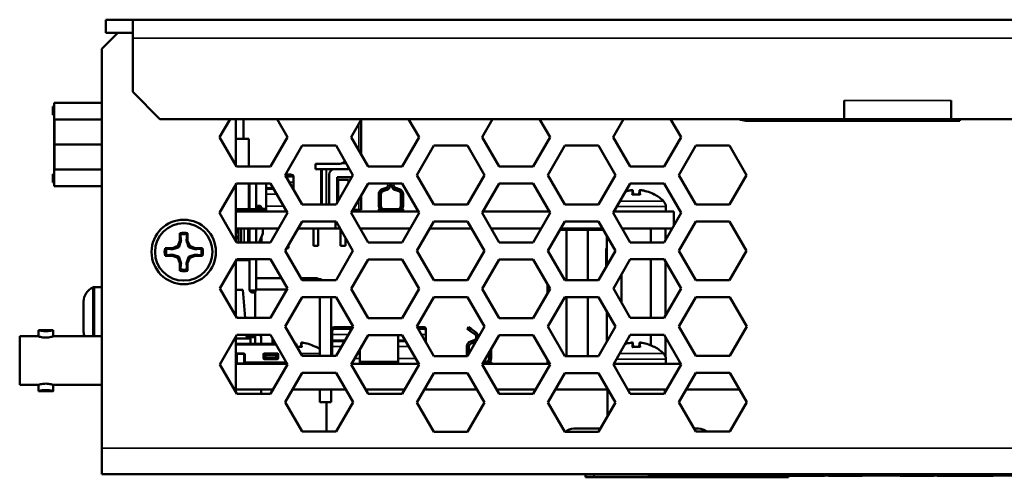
# Model space of a CAD drawing. Header units: inches. Extents: x 1.8 to 36.9, y 5.5 to 26.1.
# Tile 1 of 38: x 1.8 to 5.5, y 11.1 to 12.8. Entities that reach past the tile are written whole.
import ezdxf

# ---------------------------------------------------------------- set-up
doc = ezdxf.new("R2010")
doc.units = ezdxf.units.IN
doc.header["$MEASUREMENT"] = 0
doc.layers.add('Visible (ANSI)', color=7, linetype='Continuous', lineweight=50)
doc.layers.add('Visible Narrow (ANSI)', color=7, linetype='Continuous', lineweight=35)

msp = doc.modelspace()

# ---------------------------------------------------------------- linework, layer by layer
at = {"layer": 'Visible (ANSI)'}
for p, q in [((2.239, 12.8056), (2.139, 12.8056)), ((2.139, 12.8056), (2.139, 12.7576)), ((2.239, 12.8056), (11.562, 12.8056)), ((2.239, 12.8056), (2.239, 12.7376)), ((2.124, 12.6976), (2.184, 12.7576)), ((2.139, 12.7576), (2.184, 12.7576)), ((2.184, 12.7576), (2.239, 12.7576)), ((2.239, 12.5386), (2.239, 12.7376)), ((2.124, 11.2236), (2.124, 12.6976)), ((2.339, 12.4386), (2.239, 12.5386)), ((1.948, 12.4846), (1.9435, 12.4846)), ((1.9435, 12.4546), (1.9435, 12.4846)), ((2.124, 12.499), (1.948, 12.499)), ((1.948, 12.499), (1.948, 12.3816)), ((4.8668, 12.4386), (4.8668, 12.5068)), ((4.8668, 12.5068), (4.867, 12.5068)), ((4.867, 12.5068), (4.867, 12.5066)), ((4.867, 12.5066), (4.867, 12.4386)), ((5.262, 12.5066), (5.262, 12.5068)), ((5.262, 12.5068), (5.2622, 12.5068)), ((5.262, 12.4386), (5.262, 12.5066)), ((5.262, 12.4866), (5.2622, 12.4866)), ((5.2622, 12.5068), (5.2622, 12.4386)), ((1.948, 12.4546), (1.9435, 12.4546)), ((2.124, 12.4371), (1.95, 12.4371)), ((1.95, 12.4371), (1.95, 12.3446)), ((4.8668, 12.4386), (2.339, 12.4386)), ((2.5595, 12.3718), (2.598, 12.4386)), ((2.619, 12.4386), (2.619, 12.2687)), ((2.6474, 12.3657), (2.6474, 12.4386)), ((2.7715, 12.4386), (2.8101, 12.3718)), ((3.0455, 12.3718), (3.084, 12.4386)), ((3.082, 12.4351), (3.082, 12.3085)), ((3.2575, 12.4386), (3.2961, 12.3718)), ((3.5295, 12.3718), (3.568, 12.4386)), ((3.7415, 12.4386), (3.7801, 12.3718)), ((4.0135, 12.3718), (4.052, 12.4386)), ((4.2255, 12.4386), (4.2641, 12.3718)), ((5.294, 12.4326), (4.504, 12.4326)), ((4.5376, 12.4386), (4.5376, 12.4326)), ((4.5396, 12.4386), (4.5396, 12.4326)), ((5.262, 12.4386), (4.867, 12.4386)), ((4.871, 12.4326), (4.871, 12.4386)), ((4.945, 12.4386), (4.945, 12.4326)), ((4.947, 12.4386), (4.947, 12.4326)), ((8.8668, 12.4386), (5.2622, 12.4386)), ((5.2745, 12.4326), (5.2745, 12.4386)), ((5.294, 12.4386), (5.294, 12.4326)), ((1.948, 12.2728), (1.948, 12.3816)), ((2.6221, 12.2633), (2.5595, 12.3718)), ((2.8101, 12.3718), (2.7474, 12.2633)), ((3.1081, 12.2633), (3.0455, 12.3718)), ((3.2961, 12.3718), (3.2334, 12.2633)), ((3.5921, 12.2633), (3.5295, 12.3718)), ((3.7801, 12.3718), (3.7174, 12.2633)), ((4.0761, 12.2633), (4.0135, 12.3718)), ((4.2641, 12.3718), (4.2014, 12.2633)), ((2.124, 12.3446), (1.95, 12.3446)), ((1.95, 12.3446), (1.95, 12.2521)), ((2.667, 12.3657), (2.619, 12.3657)), ((2.667, 12.3657), (2.667, 12.2633)), ((2.8016, 12.232), (2.8643, 12.3405)), ((2.8643, 12.3405), (2.9895, 12.3405)), ((2.9895, 12.3405), (3.0522, 12.232)), ((3.2876, 12.232), (3.3503, 12.3405)), ((3.3503, 12.3405), (3.4755, 12.3405)), ((3.4755, 12.3405), (3.5382, 12.232)), ((3.7716, 12.232), (3.8343, 12.3405)), ((3.8343, 12.3405), (3.9595, 12.3405)), ((3.9595, 12.3405), (4.0222, 12.232)), ((4.2556, 12.232), (4.3183, 12.3405)), ((4.3183, 12.3405), (4.4435, 12.3405)), ((4.4435, 12.3405), (4.5062, 12.232)), ((1.948, 12.2728), (1.948, 12.1902)), ((2.7474, 12.2633), (2.6221, 12.2633)), ((2.914, 12.2736), (2.914, 12.2536)), ((3.004, 12.2736), (2.914, 12.2736)), ((3.027, 12.2756), (3.0128, 12.2756)), ((3.034, 12.2536), (3.034, 12.2635)), ((3.2334, 12.2633), (3.1081, 12.2633)), ((3.7174, 12.2633), (3.5921, 12.2633)), ((4.2014, 12.2633), (4.0761, 12.2633)), ((1.9435, 12.2173), (1.9435, 12.2346)), ((1.948, 12.2346), (1.9435, 12.2346)), ((2.124, 12.2521), (1.95, 12.2521)), ((2.8643, 12.1235), (2.8016, 12.232)), ((2.8024, 12.2334), (2.8212, 12.2334)), ((2.8212, 12.2271), (2.8045, 12.2271)), ((2.833, 12.2263), (2.833, 12.22)), ((2.914, 12.2536), (2.934, 12.2536)), ((2.934, 12.2536), (2.938, 12.2536)), ((2.953, 12.2536), (2.938, 12.2536)), ((2.954, 12.2536), (2.953, 12.2536)), ((2.984, 12.2536), (2.954, 12.2536)), ((2.964, 12.1236), (2.964, 12.2336)), ((2.984, 12.2536), (3.034, 12.2536)), ((3.0522, 12.232), (2.9895, 12.1235)), ((3.0473, 12.2236), (2.994, 12.2236)), ((2.994, 12.2236), (2.994, 12.1336)), ((3.3503, 12.1235), (3.2876, 12.232)), ((3.5382, 12.232), (3.4755, 12.1235)), ((3.8343, 12.1235), (3.7716, 12.232)), ((4.0222, 12.232), (3.9595, 12.1235)), ((4.3183, 12.1235), (4.2556, 12.232)), ((4.5062, 12.232), (4.4435, 12.1235)), ((1.9435, 12.2135), (1.9435, 12.2173)), ((1.948, 12.2173), (1.9435, 12.2173)), ((1.9435, 12.2046), (1.9435, 12.2135)), ((1.948, 12.2135), (1.9435, 12.2135)), ((1.948, 12.2046), (1.9435, 12.2046)), ((2.124, 12.1902), (1.948, 12.1902)), ((2.5595, 12.0918), (2.6221, 12.2003)), ((2.619, 12.1949), (2.619, 11.9887)), ((2.6221, 12.2003), (2.7474, 12.2003)), ((2.667, 12.2003), (2.667, 12.1055)), ((2.6695, 12.1055), (2.6695, 12.2003)), ((2.6945, 12.2003), (2.6945, 12.1055)), ((2.7309, 12.2003), (2.7309, 12.1849)), ((2.7474, 12.2003), (2.8101, 12.0918)), ((2.833, 12.22), (2.833, 12.2054)), ((2.833, 12.1849), (2.833, 12.2054)), ((2.995, 12.1436), (2.995, 12.2136)), ((2.995, 12.2136), (2.997, 12.2136)), ((3.036, 12.2136), (2.997, 12.2136)), ((2.997, 12.1436), (2.997, 12.2136)), ((3.036, 12.204), (3.036, 12.2136)), ((3.0455, 12.0918), (3.1081, 12.2003)), ((3.1081, 12.2003), (3.2334, 12.2003)), ((3.2334, 12.2003), (3.2961, 12.0918)), ((3.5295, 12.0918), (3.5921, 12.2003)), ((3.5921, 12.2003), (3.7174, 12.2003)), ((3.7174, 12.2003), (3.7801, 12.0918)), ((4.0135, 12.0918), (4.0761, 12.2003)), ((4.0761, 12.2003), (4.2014, 12.2003)), ((4.2014, 12.2003), (4.2641, 12.0918)), ((2.7309, 12.1849), (2.7309, 12.1799)), ((2.7309, 12.1799), (2.7309, 12.1614)), ((2.7309, 12.1614), (2.7309, 12.1173)), ((2.833, 12.1799), (2.833, 12.1849)), ((2.833, 12.1776), (2.833, 12.1799)), ((3.082, 12.1551), (3.082, 12.1036)), ((3.1473, 12.1173), (3.1473, 12.1614)), ((3.1551, 12.1173), (3.1551, 12.1614)), ((3.1604, 12.1799), (3.1744, 12.1849)), ((3.163, 12.1725), (3.177, 12.1774)), ((3.2213, 12.1725), (3.2073, 12.1774)), ((3.2239, 12.1799), (3.2099, 12.1849)), ((3.2292, 12.159), (3.2292, 12.1614)), ((3.2292, 12.159), (3.2292, 12.1196)), ((3.237, 12.159), (3.2292, 12.159)), ((3.237, 12.159), (3.237, 12.1614)), ((3.237, 12.1196), (3.237, 12.159)), ((4.1126, 12.1601), (4.0843, 12.1601)), ((4.0859, 12.1755), (4.0872, 12.1601)), ((4.111, 12.1755), (4.1097, 12.1601)), ((2.6695, 12.1356), (2.667, 12.1356)), ((2.667, 12.1192), (2.6695, 12.1192)), ((2.7309, 12.1173), (2.7309, 12.0976)), ((2.9895, 12.1235), (2.8643, 12.1235)), ((2.994, 12.1336), (2.9954, 12.1336)), ((2.995, 12.1436), (2.997, 12.1436)), ((3.0011, 12.1436), (2.997, 12.1436)), ((3.2292, 12.1196), (3.237, 12.1196)), ((3.2292, 12.1173), (3.2292, 12.1196)), ((3.237, 12.1196), (3.237, 12.1173)), ((3.4755, 12.1235), (3.3503, 12.1235)), ((3.9595, 12.1235), (3.8343, 12.1235)), ((4.208, 12.1152), (4.208, 12.0976)), ((4.4435, 12.1235), (4.3183, 12.1235)), ((2.6221, 11.9833), (2.5595, 12.0918)), ((2.7073, 12.1055), (2.619, 12.1055)), ((2.619, 12.0976), (2.8067, 12.0976)), ((2.667, 12.1092), (2.6695, 12.1092)), ((2.695, 12.1055), (2.695, 12.1086)), ((2.7148, 12.1106), (2.6952, 12.1106)), ((2.7191, 12.1055), (2.7073, 12.1055)), ((2.715, 12.1086), (2.715, 12.1055)), ((2.7191, 12.0976), (2.7191, 12.1055)), ((2.7191, 12.1055), (2.7309, 12.1055)), ((2.8101, 12.0918), (2.7474, 11.9833)), ((3.1081, 11.9833), (3.0455, 12.0918)), ((3.2927, 12.0976), (3.0488, 12.0976)), ((3.074, 12.1036), (3.0523, 12.1036)), ((3.07, 12.0976), (3.07, 12.1036)), ((3.074, 12.1036), (3.082, 12.1036)), ((3.1473, 12.0976), (3.1473, 12.1055)), ((3.1512, 12.1055), (3.1473, 12.1055)), ((3.167, 12.1055), (3.2173, 12.1055)), ((3.237, 12.1055), (3.2331, 12.1055)), ((3.2961, 12.0918), (3.2334, 11.9833)), ((3.237, 12.1055), (3.237, 12.0976)), ((3.5921, 11.9833), (3.5295, 12.0918)), ((3.7767, 12.0976), (3.5328, 12.0976)), ((3.7801, 12.0918), (3.7174, 11.9833)), ((4.0761, 11.9833), (4.0135, 12.0918)), ((4.237, 12.0976), (4.0168, 12.0976)), ((4.2641, 12.0918), (4.2014, 11.9833)), ((4.237, 12.045), (4.237, 12.0976)), ((2.8016, 11.952), (2.8643, 12.0605)), ((2.8643, 12.0605), (2.9895, 12.0605)), ((2.987, 12.0605), (2.987, 12.0346)), ((2.9895, 12.0605), (3.0522, 11.952)), ((3.2876, 11.952), (3.3503, 12.0605)), ((3.3503, 12.0605), (3.4755, 12.0605)), ((3.4755, 12.0605), (3.5382, 11.952)), ((3.7716, 11.952), (3.8343, 12.0605)), ((3.8343, 12.0605), (3.9595, 12.0605)), ((3.9595, 12.0605), (4.0222, 11.952)), ((4.2556, 11.952), (4.3183, 12.0605)), ((4.3183, 12.0605), (4.4435, 12.0605)), ((4.4435, 12.0605), (4.5062, 11.952)), ((2.4129, 12.0171), (2.4129, 11.9895)), ((2.4412, 11.9895), (2.4412, 12.0171)), ((2.777, 12.0346), (2.619, 12.0346)), ((2.6237, 12.023), (2.619, 12.0162)), ((2.619, 11.9936), (2.6295, 12.0091)), ((2.6199, 12.0346), (2.6219, 12.0332)), ((2.6295, 12.0346), (2.6295, 11.9833)), ((2.6395, 11.9833), (2.6395, 12.0346)), ((2.6695, 11.9833), (2.6695, 12.0346)), ((2.6945, 12.0346), (2.6945, 11.9833)), ((2.7061, 11.9833), (2.719, 12.0156)), ((2.719, 12.0346), (2.719, 12.0156)), ((2.987, 12.0346), (2.8493, 12.0346)), ((2.906, 11.9706), (2.906, 12.0346)), ((2.924, 11.9706), (2.924, 12.0346)), ((2.987, 12.0346), (3.0045, 12.0346)), ((3.006, 11.9706), (3.006, 12.032)), ((3.0785, 12.0346), (3.263, 12.0346)), ((3.3353, 12.0346), (3.4905, 12.0346)), ((3.5625, 12.0346), (3.747, 12.0346)), ((3.8414, 12.0296), (3.8164, 12.0296)), ((3.8193, 12.0346), (3.9745, 12.0346)), ((3.8414, 11.8435), (3.8414, 12.0296)), ((3.9201, 12.0296), (3.8414, 12.0296)), ((3.8477, 12.0296), (3.8477, 12.0346)), ((3.9201, 12.0296), (3.9201, 11.8435)), ((3.9774, 12.0296), (3.9201, 12.0296)), ((3.9905, 11.8971), (3.9905, 12.0069)), ((4.0465, 12.0346), (4.231, 12.0346)), ((4.1524, 11.9833), (4.1524, 12.0346)), ((4.2064, 11.992), (4.2064, 12.0346)), ((2.4048, 11.97), (2.3853, 11.962)), ((2.4129, 11.9895), (2.4048, 11.97)), ((2.4093, 11.9656), (2.4048, 11.97)), ((2.417, 11.9887), (2.4129, 11.9895)), ((2.4371, 11.9887), (2.4412, 11.9895)), ((2.4492, 11.97), (2.4412, 11.9895)), ((2.4448, 11.9656), (2.4492, 11.97)), ((2.4687, 11.962), (2.4492, 11.97)), ((2.7474, 11.9833), (2.6221, 11.9833)), ((2.7141, 11.9833), (2.7141, 12.0033)), ((2.8141, 11.9624), (2.8141, 11.9737)), ((2.924, 11.9706), (2.906, 11.9706)), ((3.024, 11.9706), (3.006, 11.9706)), ((3.024, 11.9706), (3.024, 12.0008)), ((3.2334, 11.9833), (3.1081, 11.9833)), ((3.7174, 11.9833), (3.5921, 11.9833)), ((4.2014, 11.9833), (4.0761, 11.9833)), ((2.3853, 11.962), (2.3578, 11.962)), ((2.3578, 11.9337), (2.3853, 11.9337)), ((2.3862, 11.9579), (2.3853, 11.962)), ((2.3862, 11.9378), (2.3853, 11.9337)), ((2.3853, 11.9337), (2.4048, 11.9256)), ((2.4492, 11.9256), (2.4687, 11.9337)), ((2.4679, 11.9579), (2.4687, 11.962)), ((2.4679, 11.9378), (2.4687, 11.9337)), ((2.4963, 11.962), (2.4687, 11.962)), ((2.4687, 11.9337), (2.4963, 11.9337)), ((2.8643, 11.8435), (2.8016, 11.952)), ((2.8141, 11.9624), (2.8076, 11.9624)), ((3.0522, 11.952), (2.9895, 11.8435)), ((3.3503, 11.8435), (3.2876, 11.952)), ((3.5382, 11.952), (3.4755, 11.8435)), ((3.8343, 11.8435), (3.7716, 11.952)), ((3.7744, 11.9471), (3.7744, 11.9569)), ((4.0222, 11.952), (3.9595, 11.8435)), ((3.9905, 11.9607), (3.987, 11.9607)), ((3.987, 11.9607), (3.987, 11.8911)), ((4.3183, 11.8435), (4.2556, 11.952)), ((4.5062, 11.952), (4.4435, 11.8435)), ((2.4093, 11.9301), (2.4048, 11.9256)), ((2.4048, 11.9256), (2.4129, 11.9062)), ((2.417, 11.907), (2.4129, 11.9062)), ((2.4129, 11.9062), (2.4129, 11.8786)), ((2.4371, 11.907), (2.4412, 11.9062)), ((2.4412, 11.9062), (2.4492, 11.9256)), ((2.4412, 11.8786), (2.4412, 11.9062)), ((2.4448, 11.9301), (2.4492, 11.9256)), ((2.56, 11.8127), (2.6226, 11.9212)), ((2.619, 11.9149), (2.619, 11.7104)), ((2.6226, 11.9212), (2.7479, 11.9212)), ((2.6695, 11.8051), (2.6695, 11.9212)), ((2.6945, 11.9212), (2.6945, 11.8051)), ((2.7479, 11.9212), (2.8106, 11.8127)), ((3.0455, 11.8118), (3.1081, 11.9203)), ((3.1081, 11.9203), (3.2334, 11.9203)), ((3.2334, 11.9203), (3.2961, 11.8118)), ((3.5295, 11.8118), (3.5921, 11.9203)), ((3.5921, 11.9203), (3.7174, 11.9203)), ((3.7174, 11.9203), (3.7801, 11.8118)), ((4.014, 11.8127), (4.0766, 11.9212)), ((4.0766, 11.9212), (4.2019, 11.9212)), ((4.1524, 11.7042), (4.1524, 11.9212)), ((4.2019, 11.9212), (4.2646, 11.8127)), ((4.2064, 11.712), (4.2064, 11.9134)), ((4.0445, 11.7599), (4.0445, 11.8655)), ((2.6945, 11.8509), (2.7885, 11.8509)), ((2.86, 11.8509), (2.9101, 11.8509)), ((2.9895, 11.8435), (2.8643, 11.8435)), ((3.4755, 11.8435), (3.3503, 11.8435)), ((3.7707, 11.7955), (3.7707, 11.8281)), ((3.9595, 11.8435), (3.8343, 11.8435)), ((4.4435, 11.8435), (4.3183, 11.8435)), ((2.097, 11.8181), (2.1226, 11.8181)), ((2.6226, 11.7042), (2.56, 11.8127)), ((2.619, 11.8084), (2.6457, 11.8084)), ((2.6457, 11.8084), (2.6538, 11.7042)), ((2.6695, 11.8051), (2.6945, 11.8051)), ((2.6695, 11.8051), (2.677, 11.7976)), ((2.687, 11.7976), (2.677, 11.7976)), ((2.687, 11.7976), (2.6945, 11.8051)), ((2.691, 11.8015), (2.691, 11.7042)), ((2.8083, 11.8088), (2.6945, 11.8088)), ((2.8106, 11.8127), (2.7479, 11.7042)), ((3.1081, 11.7033), (3.0455, 11.8118)), ((3.2961, 11.8118), (3.2334, 11.7033)), ((3.5921, 11.7033), (3.5295, 11.8118)), ((3.7801, 11.8118), (3.7174, 11.7033)), ((4.0766, 11.7042), (4.014, 11.8127)), ((4.2646, 11.8127), (4.2019, 11.7042)), ((2.057, 11.7646), (2.057, 11.6526)), ((2.8021, 11.6729), (2.8647, 11.7814)), ((2.8647, 11.7814), (2.99, 11.7814)), ((2.9298, 11.5644), (2.9298, 11.7814)), ((2.9719, 11.7814), (2.9719, 11.596)), ((2.99, 11.7814), (3.0527, 11.6729)), ((3.2876, 11.672), (3.3503, 11.7805)), ((3.3503, 11.7805), (3.4755, 11.7805)), ((3.4755, 11.7805), (3.5382, 11.672)), ((3.7716, 11.672), (3.8343, 11.7805)), ((3.8343, 11.7805), (3.9595, 11.7805)), ((3.8415, 11.5635), (3.8415, 11.7805)), ((3.9203, 11.5635), (3.9203, 11.7805)), ((3.9595, 11.7805), (4.0222, 11.672)), ((4.2561, 11.6729), (4.3187, 11.7814)), ((4.3187, 11.7814), (4.444, 11.7814)), ((4.444, 11.7814), (4.5067, 11.6729)), ((3.9905, 11.6171), (3.9905, 11.7269)), ((2.7479, 11.7042), (2.6226, 11.7042)), ((3.2334, 11.7033), (3.1081, 11.7033)), ((3.7174, 11.7033), (3.5921, 11.7033)), ((4.2019, 11.7042), (4.0766, 11.7042)), ((1.8898, 11.6362), (1.8898, 11.659)), ((1.9449, 11.659), (1.8898, 11.659)), ((1.9449, 11.6362), (1.9449, 11.659)), ((2.56, 11.5327), (2.6226, 11.6412)), ((2.6226, 11.6412), (2.7479, 11.6412)), ((2.6587, 11.6412), (2.6597, 11.6284)), ((2.691, 11.633), (2.691, 11.6412)), ((2.7479, 11.6412), (2.8106, 11.5327)), ((2.8647, 11.5644), (2.8021, 11.6729)), ((2.9758, 11.6633), (2.9758, 11.657)), ((2.9758, 11.657), (2.9758, 11.6424)), ((2.9758, 11.6424), (2.9758, 11.6219)), ((2.9876, 11.6704), (3.0513, 11.6704)), ((3.0476, 11.6641), (2.9876, 11.6641)), ((3.0527, 11.6729), (2.99, 11.5644)), ((3.0455, 11.5318), (3.1081, 11.6403)), ((3.1081, 11.6403), (3.2334, 11.6403)), ((3.2197, 11.6403), (3.2197, 11.6219)), ((3.2334, 11.6403), (3.2961, 11.5318)), ((3.3503, 11.5635), (3.2876, 11.672)), ((3.2886, 11.6704), (3.31, 11.6704)), ((3.31, 11.6641), (3.2922, 11.6641)), ((3.3218, 11.6633), (3.3218, 11.657)), ((3.3218, 11.657), (3.3218, 11.6424)), ((3.3218, 11.6219), (3.3218, 11.6424)), ((3.4744, 11.6641), (3.4792, 11.6704)), ((3.4744, 11.6641), (3.4838, 11.657)), ((3.5382, 11.672), (3.4755, 11.5635)), ((3.4886, 11.6633), (3.4792, 11.6704)), ((3.4838, 11.657), (3.5032, 11.6424)), ((3.5079, 11.6487), (3.4886, 11.6633)), ((3.5295, 11.5318), (3.5921, 11.6403)), ((3.5921, 11.6403), (3.7174, 11.6403)), ((3.7174, 11.6403), (3.7801, 11.5318)), ((3.8343, 11.5635), (3.7716, 11.672)), ((4.0222, 11.672), (3.9595, 11.5635)), ((4.014, 11.5327), (4.0766, 11.6412)), ((4.0766, 11.6412), (4.2019, 11.6412)), ((4.1524, 11.6032), (4.1524, 11.6412)), ((4.2019, 11.6412), (4.2646, 11.5327)), ((4.3187, 11.5644), (4.2561, 11.6729)), ((4.5067, 11.6729), (4.444, 11.5644)), ((1.8209, 11.6362), (1.8209, 11.457)), ((1.8898, 11.6362), (1.8209, 11.6362)), ((2.124, 11.6362), (1.9449, 11.6362)), ((2.619, 11.6349), (2.619, 11.4304)), ((2.619, 11.6284), (2.6736, 11.6284)), ((2.619, 11.6084), (2.7668, 11.6084)), ((2.6593, 11.633), (2.691, 11.633)), ((2.6736, 11.6084), (2.6736, 11.6284)), ((2.691, 11.633), (2.691, 11.6084)), ((2.7132, 11.6084), (2.7132, 11.6316)), ((2.7553, 11.6283), (2.7553, 11.6084)), ((2.8393, 11.6084), (2.8431, 11.6084)), ((2.8431, 11.6045), (2.8431, 11.6084)), ((2.8431, 11.6019), (2.8431, 11.6045)), ((2.861, 11.6125), (2.8597, 11.5971)), ((2.9758, 11.6219), (2.9758, 11.6169)), ((2.9758, 11.5984), (2.9758, 11.6169)), ((3.2197, 11.6219), (3.2197, 11.6169)), ((3.2197, 11.6169), (3.2197, 11.5984)), ((3.3218, 11.6169), (3.3218, 11.6219)), ((3.3218, 11.6128), (3.3218, 11.6169)), ((3.486, 11.6169), (3.5, 11.6219)), ((3.4886, 11.6095), (3.5026, 11.6144)), ((4.0859, 11.6125), (4.0872, 11.5971)), ((4.111, 11.6125), (4.1097, 11.5971)), ((4.2064, 11.5615), (4.2064, 11.6334)), ((2.6224, 11.5734), (2.6194, 11.5698)), ((2.6194, 11.5395), (2.6194, 11.5698)), ((2.65, 11.5734), (2.6224, 11.5734)), ((2.6265, 11.571), (2.6226, 11.5671)), ((2.6462, 11.571), (2.6265, 11.571)), ((2.6502, 11.5671), (2.6462, 11.571)), ((2.6529, 11.5698), (2.65, 11.5734)), ((2.6529, 11.5395), (2.6529, 11.5698)), ((2.721, 11.5694), (2.721, 11.5553)), ((2.7722, 11.5734), (2.725, 11.5734)), ((2.7289, 11.5651), (2.7289, 11.5734)), ((2.7683, 11.5651), (2.7683, 11.5734)), ((2.7761, 11.5553), (2.7761, 11.5694)), ((2.8431, 11.6025), (2.845, 11.6025)), ((2.845, 11.5985), (2.845, 11.6025)), ((2.8626, 11.5971), (2.8459, 11.5971)), ((2.9719, 11.596), (2.9758, 11.596)), ((2.9719, 11.5644), (2.9719, 11.596)), ((2.9758, 11.5984), (2.9758, 11.5644)), ((3.0779, 11.5543), (3.0779, 11.588)), ((3.2197, 11.5984), (3.2197, 11.5543)), ((3.4728, 11.5635), (3.4728, 11.5984)), ((3.4807, 11.5725), (3.4807, 11.5984)), ((3.5547, 11.5755), (3.5547, 11.5566)), ((3.5626, 11.5566), (3.5626, 11.5892)), ((4.1126, 11.5971), (4.0843, 11.5971)), ((2.6226, 11.4242), (2.56, 11.5327)), ((2.619, 11.5395), (2.6194, 11.5395)), ((2.619, 11.5356), (2.6226, 11.5356)), ((2.619, 11.5346), (2.8094, 11.5346)), ((2.6226, 11.5671), (2.6226, 11.5356)), ((2.6226, 11.5356), (2.6502, 11.5356)), ((2.6502, 11.5356), (2.6502, 11.5671)), ((2.6502, 11.5356), (2.8089, 11.5356)), ((2.6529, 11.5395), (2.8066, 11.5395)), ((2.691, 11.5356), (2.691, 11.5346)), ((2.7132, 11.5346), (2.7132, 11.5356)), ((2.725, 11.5513), (2.7722, 11.5513)), ((2.7289, 11.5553), (2.7289, 11.5651)), ((2.7289, 11.5651), (2.7683, 11.5651)), ((2.7289, 11.5553), (2.7683, 11.5553)), ((2.8106, 11.5327), (2.7479, 11.4242)), ((2.7553, 11.5356), (2.7553, 11.5346)), ((2.7683, 11.5553), (2.7683, 11.5651)), ((2.99, 11.5644), (2.8647, 11.5644)), ((3.1081, 11.4233), (3.0455, 11.5318)), ((3.0471, 11.5346), (3.2945, 11.5346)), ((3.0779, 11.5346), (3.0779, 11.5543)), ((3.0898, 11.5425), (3.0779, 11.5425)), ((3.1016, 11.5425), (3.0898, 11.5425)), ((3.0898, 11.5346), (3.0898, 11.5425)), ((3.1961, 11.5425), (3.1016, 11.5425)), ((3.2079, 11.5425), (3.1961, 11.5425)), ((3.2079, 11.5346), (3.2079, 11.5425)), ((3.2079, 11.5425), (3.2197, 11.5425)), ((3.2197, 11.5543), (3.2197, 11.5346)), ((3.2961, 11.5318), (3.2334, 11.4233)), ((3.4755, 11.5635), (3.3503, 11.5635)), ((3.5921, 11.4233), (3.5295, 11.5318)), ((3.5311, 11.5346), (3.7785, 11.5346)), ((3.5356, 11.5425), (3.5429, 11.5425)), ((3.5547, 11.5566), (3.5626, 11.5566)), ((3.5547, 11.5543), (3.5547, 11.5566)), ((3.5626, 11.5425), (3.5587, 11.5425)), ((3.5626, 11.5566), (3.5626, 11.5543)), ((3.5626, 11.5425), (3.5626, 11.5346)), ((3.7801, 11.5318), (3.7174, 11.4233)), ((3.7707, 11.537), (3.7707, 11.5481)), ((3.7707, 11.537), (3.7771, 11.537)), ((3.9595, 11.5635), (3.8343, 11.5635)), ((4.0766, 11.4242), (4.014, 11.5327)), ((4.0151, 11.5346), (4.2634, 11.5346)), ((4.2646, 11.5327), (4.2019, 11.4242)), ((4.208, 11.5522), (4.208, 11.5346)), ((4.444, 11.5644), (4.3187, 11.5644)), ((2.8021, 11.3929), (2.8647, 11.5014)), ((2.8647, 11.5014), (2.99, 11.5014)), ((2.99, 11.5014), (3.0527, 11.3929)), ((3.2876, 11.392), (3.3503, 11.5005)), ((3.3503, 11.5005), (3.4755, 11.5005)), ((3.4755, 11.5005), (3.5382, 11.392)), ((3.7716, 11.392), (3.8343, 11.5005)), ((3.8343, 11.5005), (3.9595, 11.5005)), ((3.9595, 11.5005), (4.0222, 11.392)), ((4.2561, 11.3929), (4.3187, 11.5014)), ((4.3187, 11.5014), (4.444, 11.5014)), ((4.444, 11.5014), (4.5067, 11.3929)), ((1.8898, 11.457), (1.8209, 11.457)), ((1.8898, 11.4342), (1.8898, 11.457)), ((1.9449, 11.4342), (1.8898, 11.4342)), ((2.124, 11.457), (1.9449, 11.457)), ((1.9449, 11.4342), (1.9449, 11.457)), ((2.619, 11.4396), (2.7568, 11.4396)), ((2.7479, 11.4242), (2.6226, 11.4242)), ((2.7132, 11.4242), (2.7132, 11.4396)), ((2.7553, 11.4396), (2.7553, 11.437)), ((2.8291, 11.4396), (3.0257, 11.4396)), ((2.9298, 11.3928), (2.9298, 11.4396)), ((2.9719, 11.4396), (2.9719, 11.3928)), ((3.0987, 11.4396), (3.2428, 11.4396)), ((3.2334, 11.4233), (3.1081, 11.4233)), ((3.3151, 11.4396), (3.5107, 11.4396)), ((3.5827, 11.4396), (3.7268, 11.4396)), ((3.7174, 11.4233), (3.5921, 11.4233)), ((3.7991, 11.4396), (3.9947, 11.4396)), ((3.9925, 11.4396), (3.9925, 11.3405)), ((4.0677, 11.4396), (4.2108, 11.4396)), ((4.2019, 11.4242), (4.0766, 11.4242)), ((4.2045, 11.4396), (4.2045, 11.4286)), ((4.2831, 11.4396), (4.4797, 11.4396)), ((2.8647, 11.2844), (2.8021, 11.3929)), ((2.9719, 11.3928), (2.9298, 11.3928)), ((2.9545, 11.3928), (2.9545, 11.2844)), ((3.0527, 11.3929), (2.99, 11.2844)), ((3.3503, 11.2835), (3.2876, 11.392)), ((3.5382, 11.392), (3.4755, 11.2835)), ((3.8343, 11.2835), (3.7716, 11.392)), ((4.0222, 11.392), (3.9595, 11.2835)), ((4.3187, 11.2844), (4.2561, 11.3929)), ((4.5067, 11.3929), (4.444, 11.2844)), ((2.99, 11.2844), (2.8647, 11.2844)), ((3.4755, 11.2835), (3.3503, 11.2835)), ((3.9595, 11.2835), (3.8343, 11.2835)), ((3.9665, 11.2956), (3.8684, 11.2956)), ((4.3285, 11.2956), (4.3123, 11.2956)), ((4.444, 11.2844), (4.3187, 11.2844)), ((2.124, 11.2236), (2.124, 11.1276)), ((12.028, 11.1276), (2.124, 11.1276)), ((3.9115, 11.1276), (3.9115, 11.1256)), ((3.9115, 11.1256), (3.9415, 11.1256)), ((3.9115, 11.1256), (3.9115, 11.1156)), ((3.9415, 11.1256), (3.9115, 11.1256)), ((3.9415, 11.1156), (3.9115, 11.1156)), ((4.1411, 11.1256), (3.9415, 11.1256)), ((4.1411, 11.1256), (3.9415, 11.1256)), ((3.9415, 11.1156), (4.6315, 11.1156)), ((4.1411, 11.1276), (4.1411, 11.1226)), ((4.1411, 11.1226), (6.1411, 11.1226)), ((4.2806, 11.1226), (4.2806, 11.1206)), ((4.3429, 11.1206), (4.2806, 11.1206)), ((4.4047, 11.1206), (4.3429, 11.1206)), ((4.4047, 11.1226), (4.4047, 11.1206)), ((4.4055, 11.1226), (4.4055, 11.1206)), ((4.4076, 11.1206), (4.4055, 11.1206)), ((4.4076, 11.1226), (4.4076, 11.1206)), ((4.5276, 11.1206), (4.4076, 11.1206)), ((4.5276, 11.1226), (4.5276, 11.1206)), ((4.5297, 11.1206), (4.5276, 11.1206)), ((4.5297, 11.1226), (4.5297, 11.1206)), ((4.545, 11.1226), (4.545, 11.1206)), ((4.547, 11.1206), (4.545, 11.1206)), ((4.547, 11.1226), (4.547, 11.1206)), ((4.667, 11.1206), (4.547, 11.1206)), ((4.6615, 11.1156), (4.6315, 11.1156)), ((4.6615, 11.1156), (4.6615, 11.1206)), ((4.667, 11.1226), (4.667, 11.1206)), ((4.6691, 11.1206), (4.667, 11.1206)), ((4.6691, 11.1226), (4.6691, 11.1206)), ((4.6699, 11.1226), (4.6699, 11.1206)), ((4.7323, 11.1206), (4.6699, 11.1206)), ((4.7941, 11.1206), (4.7323, 11.1206)), ((4.7941, 11.1226), (4.7941, 11.1206)), ((4.8094, 11.1226), (4.8094, 11.1206)), ((4.8114, 11.1206), (4.8094, 11.1206)), ((4.8114, 11.1226), (4.8114, 11.1206)), ((4.9314, 11.1206), (4.8114, 11.1206)), ((4.9314, 11.1226), (4.9314, 11.1206)), ((4.9335, 11.1206), (4.9314, 11.1206)), ((4.9335, 11.1226), (4.9335, 11.1206)), ((5.0738, 11.1226), (5.0738, 11.1206)), ((5.0759, 11.1206), (5.0738, 11.1206)), ((5.0759, 11.1226), (5.0759, 11.1206)), ((5.1959, 11.1206), (5.0759, 11.1206)), ((5.1959, 11.1226), (5.1959, 11.1206)), ((5.1979, 11.1206), (5.1959, 11.1206)), ((5.1979, 11.1226), (5.1979, 11.1206)), ((5.2103, 11.1226), (5.2103, 11.1206)), ((5.2117, 11.1206), (5.2103, 11.1206)), ((5.2117, 11.1226), (5.2117, 11.1206)), ((5.2741, 11.1206), (5.2117, 11.1206)), ((5.3359, 11.1206), (5.2741, 11.1206)), ((5.3359, 11.1226), (5.3359, 11.1206)), ((5.4173, 11.1206), (5.3359, 11.1206)), ((5.4173, 11.1226), (5.4173, 11.1206))]:
    msp.add_line(p, q, dxfattribs=at)
for radius in [0.119, 0.106]:
    msp.add_circle((2.427, 11.9478), radius, dxfattribs=at)
for centre, radius, start, end in [((4.504, 12.4926), 0.06, 244.1581, 270), ((3.004, 12.2936), 0.02, 270, 333.1124), ((2.984, 12.2336), 0.02, 90, 180), ((3.1705, 12.196), 0.0118, 289.4215, 21.3899), ((3.1705, 12.196), 0.0197, 289.4215, 12.6402), ((3.2138, 12.196), 0.0197, 167.3598, 250.5785), ((3.2138, 12.196), 0.0118, 158.6101, 250.5785), ((3.167, 12.1614), 0.0197, 109.4215, 180), ((3.167, 12.1614), 0.0118, 109.4215, 180), ((3.2173, 12.1614), 0.0118, 0, 70.5785), ((3.2173, 12.1614), 0.0197, 0, 70.5785), ((4.1652, 12.1537), 0.0064, 60.6028, 88.6148), ((4.0985, 12.0352), 0.1424, 44.6398, 60.6028), ((2.705, 12.1086), 0.01, 0, 180), ((2.984, 12.1236), 0.02, 180, 180.1611), ((3.167, 12.1173), 0.0197, 180, 270), ((3.167, 12.1173), 0.0118, 180, 270), ((3.2173, 12.1173), 0.0197, 270, 0), ((3.2173, 12.1173), 0.0118, 270, 0), ((4.1795, 12.1152), 0.0285, 0, 44.6398), ((2.427, 11.9478), 0.0707, 78.463, 101.537), ((2.427, 11.9478), 0.0654, 79.0639, 100.9361), ((2.6175, 12.0272), 0.0074, 326, 53.8726), ((2.427, 11.9478), 0.0707, 168.463, 191.537), ((2.427, 11.9478), 0.0654, 169.0639, 190.9361), ((2.427, 11.9478), 0.0654, 349.0639, 10.9361), ((2.427, 11.9478), 0.0707, 348.463, 11.537), ((2.427, 11.9478), 0.0707, 258.463, 281.537), ((2.427, 11.9478), 0.0654, 259.0639, 280.9361), ((2.9101, 11.7891), 0.0618, 61.6863, 90), ((2.1149, 11.7641), 0.0578, 114.2375, 179.5083), ((2.097, 11.8037), 0.0144, 90, 114.2375), ((2.1226, 11.8037), 0.0144, 84.4208, 90), ((2.1149, 11.6531), 0.0578, 180.4917, 197.0349), ((2.7014, 11.6316), 0.0118, 0, 53.7858), ((3.4961, 11.633), 0.0118, 289.4215, 52.9901), ((3.4961, 11.633), 0.0197, 0.4659, 52.9901), ((3.4925, 11.5984), 0.0197, 109.4215, 180), ((3.4925, 11.5984), 0.0118, 109.4215, 180), ((3.4961, 11.633), 0.0197, 289.4215, 299.5341), ((2.725, 11.5694), 0.00394, 90, 180), ((2.7722, 11.5694), 0.00394, 0, 90), ((2.9152, 11.5907), 0.0064, 60.6028, 88.6148), ((2.8485, 11.4722), 0.1424, 55.1715, 60.6028), ((4.1652, 11.5907), 0.0064, 60.6028, 88.6148), ((4.0985, 11.4722), 0.1424, 44.6398, 60.6028), ((4.1795, 11.5522), 0.0285, 0, 44.6398), ((2.725, 11.5553), 0.00394, 180, 270), ((2.7722, 11.5553), 0.00394, 270, 0), ((3.5429, 11.5543), 0.0197, 270, 0), ((3.5429, 11.5543), 0.0118, 270, 0), ((3.8683, 11.2476), 0.048, 90, 131.511), ((4.3286, 11.2476), 0.048, 50.0322, 90)]:
    msp.add_arc(centre, radius, start, end, dxfattribs=at)
for centre, major_axis, ratio, start_param, end_param in [((2.8212, 12.2263), (0.0118, 0), 0.601953, 0, 1.570796), ((2.8212, 12.22), (0.0118, 0), 0.601953, 0, 1.570796), ((4.0984, 12.0353), (0.1132, 0.0862), 0.993981, 1.074482, 1.200137), ((4.0996, 12.0353), (-0.0124, 0.1418), 0.066371, 0.151614, 0.501809), ((4.0973, 12.0353), (0.0124, 0.1418), 0.066371, 5.781376, 6.131571), ((4.0985, 12.0353), (0.1132, -0.0862), 0.993981, 1.716915, 2.06711), ((2.9876, 11.6633), (-0.0118, 0), 0.601953, 4.712389, 6.283185), ((2.9876, 11.657), (-0.0118, 0), 0.601953, 4.712389, 6.283185), ((3.31, 11.6633), (0.0118, 0), 0.601953, 0, 1.570796), ((3.31, 11.657), (0.0118, 0), 0.601953, 0, 1.570796), ((2.8473, 11.4723), (0.0124, 0.1418), 0.066371, 5.781376, 6.131571), ((2.8485, 11.4723), (0.1132, -0.0862), 0.993981, 1.716915, 2.06711), ((4.0984, 11.4723), (0.1132, 0.0862), 0.993981, 1.074482, 1.215488), ((4.0996, 11.4723), (-0.0124, 0.1418), 0.066371, 0.151614, 0.501809), ((4.0973, 11.4723), (0.0124, 0.1418), 0.066371, 5.781376, 6.131571), ((4.0985, 11.4723), (0.1132, -0.0862), 0.993981, 1.716915, 2.06711)]:
    msp.add_ellipse(centre, major_axis=major_axis, ratio=ratio, start_param=start_param, end_param=end_param, dxfattribs=at)
for points, knots in [([(4.0769, 12.1754), (4.078, 12.1755), (4.0791, 12.1757), (4.0812, 12.1759), (4.0822, 12.176), (4.0838, 12.176), (4.0845, 12.176), (4.0855, 12.1758), (4.0858, 12.1757), (4.0859, 12.1755), (4.0859, 12.1754), (4.0859, 12.1754)], [0, 0, 0, 0, 0.00804461, 0.00804461, 0.01608922, 0.01608922, 0.02410034, 0.02410034, 0.03211145, 0.03211145, 0.03492677, 0.03492677, 0.03492677, 0.03492677]), ([(4.0841, 12.1592), (4.0841, 12.1594), (4.0842, 12.1595), (4.0842, 12.1599), (4.0842, 12.1601), (4.0843, 12.1601)], [0.016338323, 0.016338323, 0.016338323, 0.016338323, 0.018229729, 0.018229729, 0.024330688, 0.024330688, 0.024330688, 0.024330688]), ([(4.111, 12.1754), (4.111, 12.1755), (4.1111, 12.1757), (4.1119, 12.1759), (4.1124, 12.176), (4.1138, 12.176), (4.1147, 12.176), (4.1167, 12.1758), (4.1178, 12.1757), (4.1192, 12.1755), (4.1196, 12.1754), (4.12, 12.1754)], [0, 0, 0, 0, 0.00804461, 0.00804461, 0.01608922, 0.01608922, 0.02410034, 0.02410034, 0.03211145, 0.03211145, 0.03492677, 0.03492677, 0.03492677, 0.03492677]), ([(4.1126, 12.1601), (4.1127, 12.1601), (4.1127, 12.1599), (4.1127, 12.1595), (4.1128, 12.1594), (4.1128, 12.1592)], [0.072625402, 0.072625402, 0.072625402, 0.072625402, 0.078726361, 0.078726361, 0.080617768, 0.080617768, 0.080617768, 0.080617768]), ([(1.9173, 11.6556), (1.9161, 11.6556), (1.9148, 11.6556), (1.9135, 11.6556), (1.9122, 11.6557), (1.9109, 11.6557), (1.9097, 11.6558), (1.9084, 11.6559), (1.9072, 11.656), (1.906, 11.6561), (1.9048, 11.6563), (1.9036, 11.6564), (1.9025, 11.6566), (1.9014, 11.6567), (1.9003, 11.6569), (1.8993, 11.657), (1.8983, 11.6572), (1.8974, 11.6574), (1.8965, 11.6575), (1.8956, 11.6577), (1.8948, 11.6579), (1.8941, 11.658), (1.8934, 11.6582), (1.8928, 11.6583), (1.8923, 11.6584), (1.8917, 11.6585), (1.8913, 11.6586), (1.8909, 11.6587), (1.8905, 11.6588), (1.8902, 11.6589), (1.8901, 11.6589), (1.8899, 11.659), (1.8898, 11.659), (1.8898, 11.659)], [0, 0, 0, 0, 0.0454545, 0.0454545, 0.0454545, 0.0909091, 0.0909091, 0.0909091, 0.1363636, 0.1363636, 0.1363636, 0.1818182, 0.1818182, 0.1818182, 0.2272727, 0.2272727, 0.2272727, 0.2727273, 0.2727273, 0.2727273, 0.3181818, 0.3181818, 0.3181818, 0.3636364, 0.3636364, 0.3636364, 0.4090909, 0.4090909, 0.4090909, 0.4545455, 0.4545455, 0.4545455, 0.4999958, 0.4999958, 0.4999958, 0.4999958]), ([(1.9449, 11.659), (1.9449, 11.659), (1.9448, 11.659), (1.9446, 11.6589), (1.9444, 11.6589), (1.9442, 11.6588), (1.9438, 11.6587), (1.9434, 11.6586), (1.943, 11.6585), (1.9424, 11.6584), (1.9419, 11.6583), (1.9413, 11.6582), (1.9406, 11.658), (1.9398, 11.6579), (1.9391, 11.6577), (1.9382, 11.6575), (1.9373, 11.6574), (1.9364, 11.6572), (1.9354, 11.657), (1.9344, 11.6569), (1.9333, 11.6567), (1.9322, 11.6566), (1.9311, 11.6564), (1.9299, 11.6563), (1.9287, 11.6561), (1.9275, 11.656), (1.9263, 11.6559), (1.925, 11.6558), (1.9238, 11.6557), (1.9225, 11.6557), (1.9212, 11.6556), (1.9199, 11.6556), (1.9186, 11.6556), (1.9173, 11.6556)], [0.5000066, 0.5000066, 0.5000066, 0.5000066, 0.5454545, 0.5454545, 0.5454545, 0.5909091, 0.5909091, 0.5909091, 0.6363636, 0.6363636, 0.6363636, 0.6818182, 0.6818182, 0.6818182, 0.7272727, 0.7272727, 0.7272727, 0.7727273, 0.7727273, 0.7727273, 0.8181818, 0.8181818, 0.8181818, 0.8636364, 0.8636364, 0.8636364, 0.9090909, 0.9090909, 0.9090909, 0.9545455, 0.9545455, 0.9545455, 1, 1, 1, 1]), ([(1.8898, 11.6362), (1.8898, 11.6362), (1.8905, 11.6359), (1.8933, 11.6351), (1.8954, 11.6346), (1.9003, 11.6335), (1.9034, 11.6329), (1.9102, 11.632), (1.9139, 11.6318), (1.9173, 11.6318)], [0.1062205, 0.1062205, 0.1062205, 0.1062205, 0.1327712, 0.1327712, 0.1593219, 0.1593219, 0.1858815, 0.1858815, 0.212441, 0.212441, 0.212441, 0.212441]), ([(1.9173, 11.6318), (1.9208, 11.6318), (1.9245, 11.632), (1.9313, 11.6329), (1.9344, 11.6335), (1.9393, 11.6346), (1.9414, 11.6351), (1.9442, 11.6359), (1.9449, 11.6362), (1.9449, 11.6362)], [0.212441, 0.212441, 0.212441, 0.212441, 0.2390005, 0.2390005, 0.26556, 0.26556, 0.2921107, 0.2921107, 0.3186615, 0.3186615, 0.3186615, 0.3186615]), ([(2.861, 11.6124), (2.861, 11.6125), (2.8611, 11.6127), (2.8619, 11.6129), (2.8624, 11.613), (2.8638, 11.613), (2.8647, 11.613), (2.8667, 11.6128), (2.8678, 11.6127), (2.8692, 11.6125), (2.8696, 11.6124), (2.87, 11.6124)], [0, 0, 0, 0, 0.00804461, 0.00804461, 0.01608922, 0.01608922, 0.02410034, 0.02410034, 0.03211145, 0.03211145, 0.03492677, 0.03492677, 0.03492677, 0.03492677]), ([(4.0769, 11.6124), (4.078, 11.6125), (4.0791, 11.6127), (4.0812, 11.6129), (4.0822, 11.613), (4.0838, 11.613), (4.0845, 11.613), (4.0855, 11.6128), (4.0858, 11.6127), (4.0859, 11.6125), (4.0859, 11.6124), (4.0859, 11.6124)], [0, 0, 0, 0, 0.00804461, 0.00804461, 0.01608922, 0.01608922, 0.02410034, 0.02410034, 0.03211145, 0.03211145, 0.03492677, 0.03492677, 0.03492677, 0.03492677]), ([(4.111, 11.6124), (4.111, 11.6125), (4.1111, 11.6127), (4.1119, 11.6129), (4.1124, 11.613), (4.1138, 11.613), (4.1147, 11.613), (4.1167, 11.6128), (4.1178, 11.6127), (4.1192, 11.6125), (4.1196, 11.6124), (4.12, 11.6124)], [0, 0, 0, 0, 0.00804461, 0.00804461, 0.01608922, 0.01608922, 0.02410034, 0.02410034, 0.03211145, 0.03211145, 0.03492677, 0.03492677, 0.03492677, 0.03492677]), ([(2.8626, 11.5971), (2.8627, 11.5971), (2.8627, 11.5969), (2.8627, 11.5965), (2.8628, 11.5964), (2.8628, 11.5962)], [0.072625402, 0.072625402, 0.072625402, 0.072625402, 0.078726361, 0.078726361, 0.080617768, 0.080617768, 0.080617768, 0.080617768]), ([(4.0841, 11.5962), (4.0841, 11.5964), (4.0842, 11.5965), (4.0842, 11.5969), (4.0842, 11.5971), (4.0843, 11.5971)], [0.016338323, 0.016338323, 0.016338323, 0.016338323, 0.018229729, 0.018229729, 0.024330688, 0.024330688, 0.024330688, 0.024330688]), ([(4.1126, 11.5971), (4.1127, 11.5971), (4.1127, 11.5969), (4.1127, 11.5965), (4.1128, 11.5964), (4.1128, 11.5962)], [0.072625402, 0.072625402, 0.072625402, 0.072625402, 0.078726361, 0.078726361, 0.080617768, 0.080617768, 0.080617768, 0.080617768]), ([(1.9173, 11.4614), (1.9139, 11.4614), (1.9102, 11.4611), (1.9034, 11.4603), (1.9003, 11.4597), (1.8954, 11.4586), (1.8933, 11.458), (1.8905, 11.4572), (1.8898, 11.457), (1.8898, 11.457)], [0.212441, 0.212441, 0.212441, 0.212441, 0.2390005, 0.2390005, 0.26556, 0.26556, 0.2921107, 0.2921107, 0.3186615, 0.3186615, 0.3186615, 0.3186615]), ([(1.9449, 11.457), (1.9449, 11.457), (1.9442, 11.4572), (1.9414, 11.458), (1.9393, 11.4586), (1.9344, 11.4597), (1.9313, 11.4603), (1.9245, 11.4611), (1.9208, 11.4614), (1.9173, 11.4614)], [0.1062205, 0.1062205, 0.1062205, 0.1062205, 0.1327712, 0.1327712, 0.1593219, 0.1593219, 0.1858815, 0.1858815, 0.212441, 0.212441, 0.212441, 0.212441]), ([(1.8898, 11.4342), (1.8898, 11.4342), (1.8898, 11.4342), (1.8898, 11.4342), (1.8898, 11.4342), (1.8899, 11.4342), (1.8901, 11.4343), (1.8902, 11.4343), (1.8905, 11.4344), (1.8909, 11.4344), (1.8913, 11.4345), (1.8917, 11.4346), (1.8923, 11.4348), (1.8928, 11.4349), (1.8934, 11.435), (1.8941, 11.4352), (1.8948, 11.4353), (1.8956, 11.4355), (1.8965, 11.4356), (1.8974, 11.4358), (1.8983, 11.436), (1.8993, 11.4361), (1.9003, 11.4363), (1.9014, 11.4365), (1.9025, 11.4366), (1.9036, 11.4368), (1.9048, 11.4369), (1.906, 11.437), (1.9072, 11.4371), (1.9084, 11.4373), (1.9097, 11.4373), (1.9109, 11.4374), (1.9122, 11.4375), (1.9135, 11.4375), (1.9148, 11.4376), (1.9161, 11.4376), (1.9173, 11.4376)], [0.4999934, 0.4999934, 0.4999934, 0.4999934, 0.5, 0.5, 0.5, 0.5454545, 0.5454545, 0.5454545, 0.5909091, 0.5909091, 0.5909091, 0.6363636, 0.6363636, 0.6363636, 0.6818182, 0.6818182, 0.6818182, 0.7272727, 0.7272727, 0.7272727, 0.7727273, 0.7727273, 0.7727273, 0.8181818, 0.8181818, 0.8181818, 0.8636364, 0.8636364, 0.8636364, 0.9090909, 0.9090909, 0.9090909, 0.9545455, 0.9545455, 0.9545455, 1, 1, 1, 1]), ([(1.9173, 11.4376), (1.9186, 11.4376), (1.9199, 11.4376), (1.9212, 11.4375), (1.9225, 11.4375), (1.9238, 11.4374), (1.925, 11.4373), (1.9263, 11.4373), (1.9275, 11.4371), (1.9287, 11.437), (1.9299, 11.4369), (1.9311, 11.4368), (1.9322, 11.4366), (1.9333, 11.4365), (1.9344, 11.4363), (1.9354, 11.4361), (1.9364, 11.436), (1.9373, 11.4358), (1.9382, 11.4356), (1.9391, 11.4355), (1.9398, 11.4353), (1.9406, 11.4352), (1.9413, 11.435), (1.9419, 11.4349), (1.9424, 11.4348), (1.943, 11.4346), (1.9434, 11.4345), (1.9438, 11.4344), (1.9442, 11.4344), (1.9444, 11.4343), (1.9446, 11.4343), (1.9448, 11.4342), (1.9449, 11.4342), (1.9449, 11.4342), (1.9449, 11.4342), (1.9449, 11.4342), (1.9449, 11.4342)], [0, 0, 0, 0, 0.0454545, 0.0454545, 0.0454545, 0.0909091, 0.0909091, 0.0909091, 0.1363636, 0.1363636, 0.1363636, 0.1818182, 0.1818182, 0.1818182, 0.2272727, 0.2272727, 0.2272727, 0.2727273, 0.2727273, 0.2727273, 0.3181818, 0.3181818, 0.3181818, 0.3636364, 0.3636364, 0.3636364, 0.4090909, 0.4090909, 0.4090909, 0.4545455, 0.4545455, 0.4545455, 0.5, 0.5, 0.5, 0.5000042, 0.5000042, 0.5000042, 0.5000042])]:
    msp.add_open_spline(points, degree=3, knots=knots, dxfattribs=at)
for points in [[(2.4146, 12.012), (2.4141, 12.0137), (2.4135, 12.0154), (2.4129, 12.0171)], [(2.4394, 12.012), (2.44, 12.0137), (2.4406, 12.0154), (2.4412, 12.0171)], [(2.3629, 11.9602), (2.3612, 11.9608), (2.3595, 11.9614), (2.3578, 11.962)], [(2.3629, 11.9354), (2.3612, 11.9349), (2.3595, 11.9343), (2.3578, 11.9337)], [(2.4912, 11.9602), (2.4929, 11.9608), (2.4946, 11.9614), (2.4963, 11.962)], [(2.4912, 11.9354), (2.4929, 11.9349), (2.4946, 11.9343), (2.4963, 11.9337)], [(2.4146, 11.8837), (2.4141, 11.882), (2.4135, 11.8803), (2.4129, 11.8786)], [(2.4394, 11.8837), (2.44, 11.882), (2.4406, 11.8803), (2.4412, 11.8786)]]:
    msp.add_open_spline(points, degree=3, dxfattribs=at)
for points, weights in [([(2.417, 11.9887), (2.4161, 11.9978), (2.4146, 12.012)], [2.57694360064, 2.16366091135, 1.72849470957]), ([(2.4093, 11.9656), (2.4123, 11.974), (2.417, 11.9887)], [3.08599595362, 2.84358177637, 2.22694821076]), ([(2.4371, 11.9887), (2.4418, 11.974), (2.4448, 11.9656)], [2.22694821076, 2.84358177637, 3.08599595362]), ([(2.3862, 11.9378), (2.3771, 11.9369), (2.3629, 11.9354)], [2.57694360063, 2.16366091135, 1.72849470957]), ([(2.3862, 11.9579), (2.4009, 11.9626), (2.4093, 11.9656)], [2.22694821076, 2.84358177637, 3.08599595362]), ([(2.4093, 11.9301), (2.4009, 11.9331), (2.3862, 11.9378)], [3.08599595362, 2.84358177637, 2.22694821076]), ([(2.4448, 11.9656), (2.4532, 11.9626), (2.4679, 11.9579)], [3.08599595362, 2.84358177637, 2.22694821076]), ([(2.4679, 11.9378), (2.4532, 11.9331), (2.4448, 11.9301)], [2.22694821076, 2.84358177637, 3.08599595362]), ([(2.4679, 11.9579), (2.477, 11.9588), (2.4912, 11.9602)], [2.57694360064, 2.16366091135, 1.72849470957]), ([(2.417, 11.907), (2.4123, 11.9217), (2.4093, 11.9301)], [2.22694821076, 2.84358177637, 3.08599595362]), ([(2.4448, 11.9301), (2.4418, 11.9217), (2.4371, 11.907)], [3.08599595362, 2.84358177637, 2.22694821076]), ([(2.4371, 11.907), (2.438, 11.8979), (2.4394, 11.8837)], [2.57694360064, 2.16366091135, 1.72849470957])]:
    msp.add_rational_spline(points, weights, degree=2, dxfattribs=at)
for points in [[(2.4394, 12.012), (2.4387, 12.005), (2.4376, 11.9935), (2.4371, 11.9887)], [(2.3629, 11.9602), (2.3698, 11.9595), (2.3814, 11.9584), (2.3862, 11.9579)], [(2.4912, 11.9354), (2.4842, 11.9361), (2.4727, 11.9373), (2.4679, 11.9378)], [(2.4146, 11.8837), (2.4153, 11.8906), (2.4165, 11.9022), (2.417, 11.907)]]:
    msp.add_rational_spline(points, [1.72849470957, 1.91778464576, 2.3434318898, 2.57694360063], degree=2, knots=[0.01730079, 0.01730079, 0.01730079, 0.02647697, 0.03839626, 0.03839626, 0.03839626], dxfattribs=at)
at = {"layer": 'Visible Narrow (ANSI)'}
for p, q in [((11.562, 12.7376), (2.239, 12.7376)), ((4.867, 12.5066), (5.262, 12.5066)), ((3.074, 12.4212), (3.074, 12.3224)), ((1.95, 12.3816), (1.948, 12.3816)), ((1.95, 12.2728), (1.948, 12.2728)), ((2.8212, 12.2271), (2.8212, 12.2334)), ((2.934, 12.1235), (2.934, 12.2536)), ((2.938, 12.1235), (2.938, 12.2536)), ((2.953, 12.1235), (2.953, 12.2536)), ((2.954, 12.1235), (2.954, 12.2536)), ((2.833, 12.2054), (2.817, 12.2054)), ((2.7563, 12.1849), (2.7309, 12.1849)), ((2.7309, 12.1799), (2.7592, 12.1799)), ((2.7699, 12.1614), (2.7309, 12.1614)), ((2.833, 12.1849), (2.8288, 12.1849)), ((2.8317, 12.1799), (2.833, 12.1799)), ((4.1128, 12.1592), (4.0841, 12.1592)), ((4.0859, 12.1754), (4.0872, 12.1601)), ((4.111, 12.1754), (4.1097, 12.1601)), ((4.1683, 12.1592), (4.1668, 12.1592)), ((2.7309, 12.1173), (2.7954, 12.1173)), ((3.074, 12.1412), (3.074, 12.1036)), ((4.208, 12.1152), (4.027, 12.1152)), ((4.0386, 12.1353), (4.1997, 12.1353)), ((2.7073, 12.0976), (2.7073, 12.1055)), ((2.715, 12.1086), (2.7309, 12.1086)), ((3.1591, 12.0976), (3.1591, 12.0992)), ((3.2252, 12.0976), (3.2252, 12.0992)), ((2.65, 11.9833), (2.65, 12.0346)), ((2.664, 12.0346), (2.664, 11.9833)), ((2.6695, 11.9165), (2.6199, 11.9165)), ((2.0911, 11.8168), (2.0911, 11.6362)), ((2.097, 11.8181), (2.097, 11.6362)), ((2.1226, 11.8181), (2.1226, 11.6362)), ((3.0351, 11.6424), (2.9758, 11.6424)), ((2.9876, 11.6704), (2.9876, 11.6641)), ((3.3218, 11.6424), (3.3047, 11.6424)), ((3.31, 11.6641), (3.31, 11.6704)), ((3.4886, 11.6633), (3.4838, 11.657)), ((2.619, 11.6045), (2.7691, 11.6045)), ((2.8416, 11.6045), (2.8431, 11.6045)), ((2.861, 11.6124), (2.8597, 11.5971)), ((3.0232, 11.6219), (2.9758, 11.6219)), ((2.9758, 11.6169), (3.0204, 11.6169)), ((3.2441, 11.6219), (3.2197, 11.6219)), ((3.2197, 11.6169), (3.2469, 11.6169)), ((3.3218, 11.6219), (3.3166, 11.6219)), ((3.3194, 11.6169), (3.3218, 11.6169)), ((4.0859, 11.6124), (4.0872, 11.5971)), ((4.111, 11.6124), (4.1097, 11.5971)), ((2.8628, 11.5962), (2.8463, 11.5962)), ((2.8602, 11.5723), (2.9298, 11.5723)), ((2.9183, 11.5962), (2.9168, 11.5962)), ((3.0097, 11.5984), (2.9758, 11.5984)), ((3.2576, 11.5984), (3.2197, 11.5984)), ((4.0368, 11.5723), (4.1997, 11.5723)), ((4.1128, 11.5962), (4.0841, 11.5962)), ((4.1683, 11.5962), (4.1668, 11.5962)), ((3.0585, 11.5543), (3.0779, 11.5543)), ((3.1016, 11.5425), (3.1016, 11.5346)), ((3.1961, 11.5346), (3.1961, 11.5425)), ((3.2197, 11.5543), (3.2831, 11.5543)), ((3.5508, 11.5346), (3.5508, 11.5362)), ((4.208, 11.5522), (4.0253, 11.5522)), ((2.124, 11.2236), (12.015, 11.2236)), ((3.9415, 11.1256), (3.9415, 11.1276)), ((3.9415, 11.1156), (3.9415, 11.1256)), ((4.3429, 11.1226), (4.3429, 11.1206)), ((4.6315, 11.1206), (4.6315, 11.1156)), ((4.7323, 11.1226), (4.7323, 11.1206)), ((5.2741, 11.1226), (5.2741, 11.1206))]:
    msp.add_line(p, q, dxfattribs=at)

doc.saveas('drawing.dxf')
